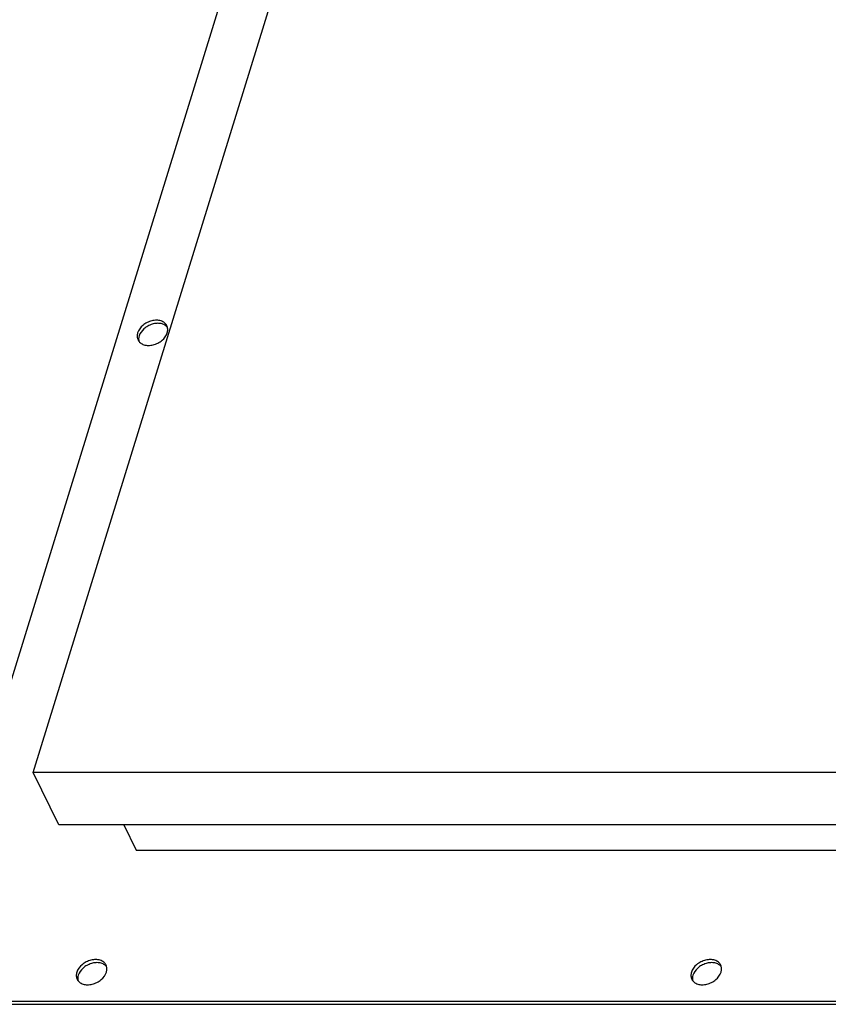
# Model space of a CAD drawing. Header units: millimetres. Extents: x 0 to 4200, y 0 to 2970.
# Tile 8 of 17: x 2827 to 3154, y 803 to 1202. Entities that reach past the tile are written whole.
import ezdxf

# ---------------------------------------------------------------- set-up
doc = ezdxf.new("R2010")
doc.units = ezdxf.units.MM
doc.header["$LTSCALE"] = 231
doc.layers.get('0').update_dxf_attribs({"linetype": 'CONTINUOUS'})
doc.layers.add('005_AXIS', color=7, linetype='CONTINUOUS')

msp = doc.modelspace()

# ---------------------------------------------------------------- linework, layer by layer
at = {"color": 7, "linetype": 'Continuous'}
for p, q in [((3015.632, 1556.734), (2783.248, 804.74)), ((2832.288, 897.21), (3035.624, 1555.205)), ((2842.659, 876.076), (2832.288, 897.21)), ((2861.656, 897.21), (2832.288, 897.21)), ((3598.505, 897.21), (2861.656, 897.21)), ((3166.654, 876.076), (2842.659, 876.076)), ((2868.949, 876.076), (2873.972, 865.839)), ((2873.972, 865.839), (3163.49, 865.839)), ((2783.248, 804.74), (3667.467, 804.74)), ((2783.858, 803.497), (3668.077, 803.497))]:
    msp.add_line(p, q, dxfattribs=at)
at = {"layer": '005_AXIS', "color": 7, "linetype": 'Continuous'}
for points, knots in [([(2886.412, 1077.851), (2886.192, 1078.301), (2885.508, 1079.138), (2884.014, 1079.901), (2882.212, 1080.164), (2880.272, 1079.924), (2878.363, 1079.209), (2876.191, 1077.784), (2874.953, 1076.161), (2874.59, 1074.988)], [0, 0, 0, 0, 0.102455, 0.2131457, 0.3359329, 0.4695932, 0.6093322, 0.7486606, 1, 1, 1, 1]), ([(2874.59, 1074.988), (2874.441, 1074.506), (2874.293, 1073.521), (2874.535, 1072.546), (2874.742, 1072.124)], [0, 0, 0, 0, 0.5173938, 1, 1, 1, 1]), ([(2874.742, 1072.124), (2874.962, 1071.674), (2875.646, 1070.837), (2877.14, 1070.074), (2878.942, 1069.812), (2880.882, 1070.051), (2882.791, 1070.766), (2884.963, 1072.191), (2886.201, 1073.814), (2886.564, 1074.988)], [0, 0, 0, 0, 0.102455, 0.2131457, 0.3359329, 0.4695932, 0.6093322, 0.7486606, 1, 1, 1, 1]), ([(2886.655, 1077.196), (2886.358, 1077.579), (2885.559, 1078.252), (2884.029, 1078.795), (2882.273, 1078.893), (2880.435, 1078.548), (2878.662, 1077.79), (2876.666, 1076.383), (2875.541, 1074.846), (2875.2, 1073.744)], [0, 0, 0, 0, 0.1039703, 0.2176945, 0.3427875, 0.4769849, 0.6155232, 0.7525904, 1, 1, 1, 1]), ([(2886.564, 1074.988), (2886.713, 1075.469), (2886.861, 1076.454), (2886.619, 1077.429), (2886.412, 1077.851)], [0, 0, 0, 0, 0.5173938, 1, 1, 1, 1]), ([(2875.2, 1073.744), (2875.087, 1073.378), (2874.949, 1072.639), (2875.02, 1071.886), (2875.11, 1071.537)], [0, 0, 0, 0, 0.5153778, 1, 1, 1, 1]), ([(2861.794, 819.353), (2861.573, 819.803), (2860.89, 820.64), (2859.396, 821.403), (2857.594, 821.666), (2855.653, 821.426), (2853.745, 820.711), (2851.573, 819.287), (2850.335, 817.663), (2849.972, 816.49)], [0, 0, 0, 0, 0.102455, 0.2131457, 0.3359329, 0.4695932, 0.6093322, 0.7486606, 1, 1, 1, 1]), ([(2862.037, 818.698), (2861.74, 819.081), (2860.941, 819.754), (2859.411, 820.297), (2857.654, 820.395), (2855.817, 820.05), (2854.044, 819.292), (2852.048, 817.885), (2850.922, 816.348), (2850.582, 815.246)], [0, 0, 0, 0, 0.1039703, 0.2176945, 0.3427875, 0.4769849, 0.6155232, 0.7525904, 1, 1, 1, 1]), ([(3110.48, 819.353), (3110.26, 819.803), (3109.577, 820.64), (3108.082, 821.403), (3106.281, 821.666), (3104.34, 821.426), (3102.431, 820.711), (3100.259, 819.287), (3099.021, 817.663), (3098.658, 816.49)], [0, 0, 0, 0, 0.102455, 0.2131457, 0.3359329, 0.4695932, 0.6093322, 0.7486606, 1, 1, 1, 1]), ([(3110.723, 818.698), (3110.427, 819.081), (3109.627, 819.754), (3108.097, 820.297), (3106.341, 820.395), (3104.503, 820.05), (3102.73, 819.292), (3100.734, 817.885), (3099.609, 816.348), (3099.268, 815.246)], [0, 0, 0, 0, 0.1039703, 0.2176945, 0.3427875, 0.4769849, 0.6155232, 0.7525904, 1, 1, 1, 1]), ([(2849.972, 816.49), (2849.823, 816.008), (2849.674, 815.023), (2849.916, 814.048), (2850.123, 813.626)], [0, 0, 0, 0, 0.5173938, 1, 1, 1, 1]), ([(2850.123, 813.626), (2850.344, 813.177), (2851.027, 812.339), (2852.522, 811.576), (2854.323, 811.314), (2856.264, 811.553), (2858.173, 812.269), (2860.345, 813.693), (2861.583, 815.316), (2861.946, 816.49)], [0, 0, 0, 0, 0.102455, 0.2131457, 0.3359329, 0.4695932, 0.6093322, 0.7486606, 1, 1, 1, 1]), ([(2861.946, 816.49), (2862.094, 816.971), (2862.243, 817.956), (2862.001, 818.931), (2861.794, 819.353)], [0, 0, 0, 0, 0.5173938, 1, 1, 1, 1]), ([(3098.658, 816.49), (3098.51, 816.008), (3098.361, 815.023), (3098.603, 814.048), (3098.81, 813.626)], [0, 0, 0, 0, 0.5173938, 1, 1, 1, 1]), ([(3098.81, 813.626), (3099.031, 813.177), (3099.714, 812.339), (3101.208, 811.576), (3103.01, 811.314), (3104.951, 811.553), (3106.859, 812.269), (3109.031, 813.693), (3110.269, 815.316), (3110.632, 816.49)], [0, 0, 0, 0, 0.102455, 0.2131457, 0.3359329, 0.4695932, 0.6093322, 0.7486606, 1, 1, 1, 1]), ([(3110.632, 816.49), (3110.781, 816.971), (3110.929, 817.956), (3110.687, 818.931), (3110.48, 819.353)], [0, 0, 0, 0, 0.5173938, 1, 1, 1, 1]), ([(2850.582, 815.246), (2850.469, 814.88), (2850.33, 814.141), (2850.402, 813.389), (2850.492, 813.04)], [0, 0, 0, 0, 0.5153778, 1, 1, 1, 1]), ([(3099.268, 815.246), (3099.155, 814.88), (3099.017, 814.141), (3099.088, 813.389), (3099.178, 813.04)], [0, 0, 0, 0, 0.5153778, 1, 1, 1, 1])]:
    msp.add_open_spline(points, degree=3, knots=knots, dxfattribs=at)

doc.saveas('drawing.dxf')
